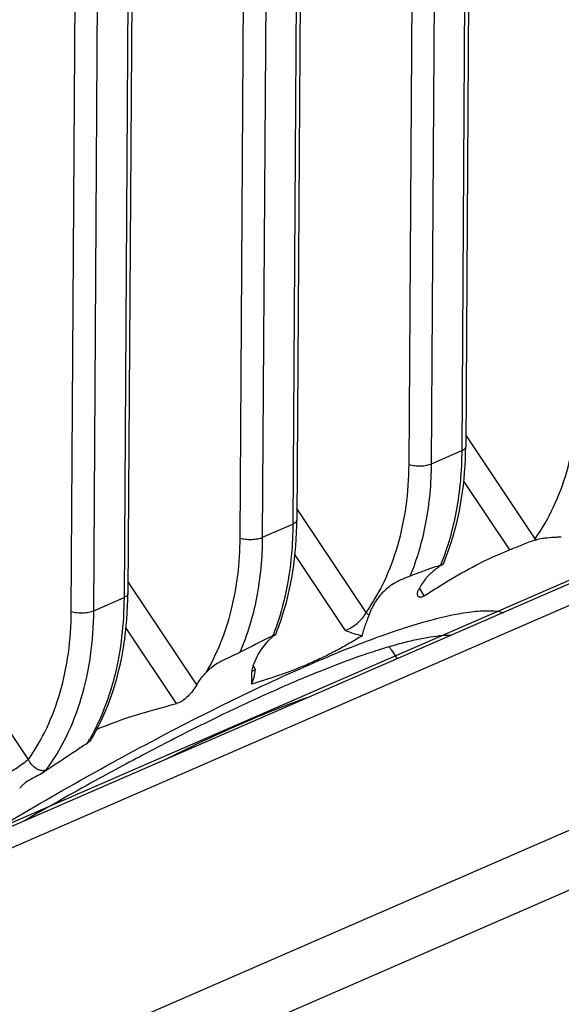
# Model space of a CAD drawing. Header units: millimetres. Extents: x 122 to 339, y 94 to 283.
# Tile 6 of 22: x 201 to 209, y 166 to 181. Entities that reach past the tile are written whole.
import ezdxf

# ---------------------------------------------------------------- set-up
doc = ezdxf.new("R2010")
doc.units = ezdxf.units.MM
doc.header["$LTSCALE"] = 32.67
doc.layers.add('00_COMPONENTS', color=7, linetype='CONTINUOUS')

msp = doc.modelspace()

# ---------------------------------------------------------------- linework, layer by layer
at = {"layer": '00_COMPONENTS'}
for p, q in [((207.851, 220.894), (207.557, 174.331)), ((207.912, 220.955), (207.617, 174.391)), ((206.745, 174.117), (207.039, 220.68)), ((207.091, 174.128), (207.385, 220.691)), ((205.251, 219.762), (204.956, 173.199)), ((205.311, 219.823), (205.016, 173.26)), ((204.144, 172.985), (204.438, 219.549)), ((204.49, 172.996), (204.784, 219.559)), ((202.65, 218.63), (202.355, 172.067)), ((202.71, 218.691), (202.416, 172.128)), ((201.543, 171.854), (201.838, 218.417)), ((201.889, 171.864), (202.183, 218.427)), ((192.804, 165.196), (216.518, 175.516)), ((217.49, 175.548), (193.527, 165.121)), ((208.686, 172.97), (207.618, 174.572)), ((207.091, 174.128), (207.557, 174.331)), ((208.295, 172.801), (207.589, 173.861)), ((206.085, 171.838), (205.018, 173.44)), ((204.49, 172.996), (204.956, 173.199)), ((208.697, 172.953), (208.673, 172.947)), ((208.701, 172.954), (208.697, 172.953)), ((205.767, 171.56), (204.988, 172.73)), ((207.262, 172.579), (207.23, 172.568)), ((207.262, 172.579), (207.262, 172.579)), ((203.474, 170.721), (202.417, 172.308)), ((206.98, 172.095), (206.906, 172.216)), ((201.889, 171.864), (202.355, 172.067)), ((203.162, 170.434), (202.387, 171.598)), ((204.691, 171.5), (204.69, 171.5)), ((206.475, 171.258), (206.56, 171.126)), ((200.883, 169.575), (199.816, 171.176)), ((204.382, 170.958), (204.345, 171.02)), ((197.033, 163.186), (213.939, 170.542)), ((196.799, 162.161), (213.704, 169.518)), ((202.276, 169.446), (202.263, 169.439))]:
    msp.add_line(p, q, dxfattribs=at)
for points in [[(217.347, 175.811), (217.341, 175.81), (217.333, 175.808), (217.324, 175.806), (217.316, 175.803), (217.307, 175.8), (217.298, 175.798), (217.289, 175.794), (217.28, 175.791), (217.27, 175.787), (217.261, 175.783), (193.292, 165.352)], [(207.271, 172.582), (207.278, 172.599), (207.312, 172.683), (207.344, 172.769), (207.375, 172.856), (207.403, 172.945), (207.431, 173.035), (207.456, 173.126), (207.479, 173.218), (207.501, 173.312), (207.521, 173.406), (207.539, 173.502), (207.555, 173.599), (207.569, 173.697), (207.582, 173.796), (207.592, 173.895), (207.601, 173.996), (207.608, 174.098), (207.613, 174.2), (207.616, 174.303), (207.617, 174.391)], [(204.691, 171.5), (204.71, 171.55), (204.743, 171.635), (204.773, 171.723), (204.802, 171.811), (204.829, 171.901), (204.855, 171.993), (204.878, 172.085), (204.9, 172.179), (204.92, 172.274), (204.938, 172.37), (204.954, 172.467), (204.968, 172.565), (204.981, 172.664), (204.991, 172.764), (205, 172.865), (205.007, 172.966), (205.012, 173.068), (205.015, 173.171), (205.016, 173.26)], [(201.844, 169.875), (201.88, 169.935), (201.922, 170.011), (201.963, 170.089), (202.002, 170.169), (202.039, 170.25), (202.075, 170.333), (202.109, 170.418), (202.142, 170.504), (202.172, 170.591), (202.201, 170.68), (202.228, 170.77), (202.254, 170.861), (202.277, 170.954), (202.299, 171.047), (202.319, 171.142), (202.337, 171.238), (202.353, 171.335), (202.367, 171.433), (202.38, 171.532), (202.39, 171.632), (202.399, 171.733), (202.406, 171.834), (202.411, 171.937), (202.414, 172.039), (202.416, 172.128)]]:
    msp.add_lwpolyline(points, dxfattribs=at)
for centre, radius, start, end in [((208.368, 173.121), 0.352, 330.2159, 334.521), ((208.956, 173.211), 0.362, 221.8046, 225.2276), ((212.634, 156.997), 16.483, 109.5364, 110.8665), ((211.797, 159.326), 14.007, 109.0281, 109.4977), ((207.629, 171.9), 0.77, 119.9359, 122.4271), ((214.375, 151.466), 22.251, 115.9292, 117.3728), ((205.09, 170.929), 0.697, 127.6915, 130.3219), ((199.006, 171.503), 3.249, 328.8058, 330.1907), ((198.727, 172.325), 3.793, 308.75, 309.8341)]:
    msp.add_arc(centre, radius, start, end, dxfattribs=at)
for points, knots in [([(208.686, 172.97), (208.793, 173.122), (208.985, 173.456), (209.19, 174.009), (209.316, 174.614), (209.345, 175.034), (209.346, 175.249)], [0, 0, 0, 0, 0.232547, 0.476459, 0.732414, 1, 1, 1, 1]), ([(207.557, 174.331), (207.555, 174.02), (207.503, 173.418), (207.34, 172.836), (207.23, 172.568)], [0, 0, 0, 0, 0.518243, 1, 1, 1, 1]), ([(207.617, 174.391), (207.617, 174.386), (207.613, 174.37), (207.591, 174.348), (207.57, 174.336), (207.557, 174.331)], [0, 0, 0, 0, 0.189956, 0.536865, 1, 1, 1, 1]), ([(206.085, 171.838), (206.192, 171.991), (206.384, 172.324), (206.589, 172.877), (206.715, 173.482), (206.744, 173.903), (206.745, 174.117)], [0, 0, 0, 0, 0.232551, 0.476461, 0.732413, 1, 1, 1, 1]), ([(206.745, 174.117), (206.773, 174.109), (206.832, 174.098), (206.924, 174.094), (207, 174.101), (207.055, 174.114), (207.08, 174.123), (207.091, 174.128)], [0, 0, 0, 0, 0.2456, 0.516102, 0.777993, 0.89568, 1, 1, 1, 1]), ([(206.763, 172.398), (206.872, 172.662), (207.036, 173.233), (207.089, 173.824), (207.091, 174.128)], [0, 0, 0, 0, 0.484331, 1, 1, 1, 1]), ([(205.016, 173.26), (205.016, 173.254), (205.012, 173.238), (204.99, 173.216), (204.969, 173.204), (204.956, 173.199)], [0, 0, 0, 0, 0.189956, 0.536865, 1, 1, 1, 1]), ([(204.956, 173.199), (204.955, 173.045), (204.929, 172.46), (204.804, 171.878), (204.646, 171.477)], [0, 0, 0, 0, 0.263541, 1, 1, 1, 1]), ([(203.618, 170.913), (203.704, 171.059), (203.857, 171.37), (204.02, 171.875), (204.12, 172.419), (204.143, 172.794), (204.144, 172.985)], [0, 0, 0, 0, 0.234428, 0.47917, 0.73451, 1, 1, 1, 1]), ([(204.144, 171.226), (204.26, 171.494), (204.433, 172.079), (204.488, 172.684), (204.49, 172.996)], [0, 0, 0, 0, 0.483863, 1, 1, 1, 1]), ([(204.144, 172.985), (204.172, 172.977), (204.232, 172.966), (204.323, 172.962), (204.399, 172.97), (204.454, 172.982), (204.479, 172.991), (204.49, 172.996)], [0, 0, 0, 0, 0.2456, 0.516102, 0.777993, 0.89568, 1, 1, 1, 1]), ([(208.673, 172.947), (208.642, 172.937), (208.577, 172.916), (208.48, 172.877), (208.385, 172.837), (208.324, 172.812), (208.295, 172.801)], [0, 0, 0, 0, 0.239947, 0.508962, 0.774163, 1, 1, 1, 1]), ([(208.835, 172.981), (208.823, 172.979), (208.777, 172.973), (208.733, 172.963), (208.701, 172.954)], [0, 0, 0, 0, 0.268778, 1, 1, 1, 1]), ([(209.09, 172.999), (209.074, 172.998), (209.037, 172.996), (208.952, 172.992), (208.882, 172.987), (208.835, 172.981)], [0, 0, 0, 0, 0.181212, 0.438634, 1, 1, 1, 1]), ([(206.98, 172.095), (207.084, 172.162), (207.504, 172.429), (207.945, 172.668), (208.295, 172.801)], [0, 0, 0, 0, 0.248229, 1, 1, 1, 1]), ([(207.04, 172.402), (207.054, 172.418), (207.108, 172.472), (207.169, 172.52), (207.216, 172.55)], [0, 0, 0, 0, 0.277065, 1, 1, 1, 1]), ([(207.245, 172.567), (207.248, 172.569), (207.253, 172.572), (207.259, 172.576), (207.263, 172.578), (207.266, 172.579), (207.268, 172.58), (207.27, 172.581), (207.271, 172.582), (207.271, 172.582)], [0, 0, 0, 0, 0.397943, 0.56512, 0.708606, 0.826186, 0.915577, 0.974307, 1, 1, 1, 1]), ([(207.271, 172.582), (207.271, 172.582), (207.27, 172.582), (207.269, 172.582), (207.266, 172.581), (207.264, 172.58), (207.262, 172.579)], [0, 0, 0, 0, 0.045257, 0.218199, 0.532974, 1, 1, 1, 1]), ([(206.763, 172.398), (206.725, 172.384), (206.646, 172.353), (206.534, 172.298), (206.433, 172.233), (206.323, 172.138), (206.234, 172.023), (206.167, 171.898), (206.14, 171.831), (206.129, 171.796)], [0, 0, 0, 0, 0.134724, 0.279395, 0.409491, 0.529669, 0.762101, 0.880383, 1, 1, 1, 1]), ([(207.04, 172.402), (207.027, 172.389), (206.976, 172.33), (206.933, 172.265), (206.904, 172.214)], [0, 0, 0, 0, 0.24394, 1, 1, 1, 1]), ([(206.883, 172.088), (206.879, 172.095), (206.874, 172.112), (206.876, 172.142), (206.886, 172.177), (206.897, 172.201), (206.904, 172.214)], [0, 0, 0, 0, 0.17871, 0.402634, 0.676863, 1, 1, 1, 1]), ([(202.355, 172.067), (202.354, 171.865), (202.331, 171.469), (202.23, 170.896), (202.067, 170.366), (201.913, 170.04), (201.826, 169.888)], [0, 0, 0, 0, 0.267807, 0.524147, 0.768209, 1, 1, 1, 1]), ([(202.416, 172.128), (202.416, 172.122), (202.411, 172.106), (202.39, 172.084), (202.368, 172.073), (202.355, 172.067)], [0, 0, 0, 0, 0.189956, 0.536865, 1, 1, 1, 1]), ([(206.98, 172.095), (206.97, 172.088), (206.955, 172.08), (206.934, 172.073), (206.917, 172.07), (206.901, 172.072), (206.889, 172.08), (206.885, 172.085), (206.883, 172.088)], [0, 0, 0, 0, 0.340268, 0.482317, 0.606481, 0.811648, 0.904892, 1, 1, 1, 1]), ([(200.007, 168.275), (200.472, 168.556), (201.387, 169.093), (202.733, 169.835), (203.814, 170.388), (204.63, 170.777), (205.193, 171.03), (205.72, 171.253), (206.209, 171.442), (206.656, 171.598), (207.058, 171.719), (207.414, 171.805), (207.681, 171.849), (207.869, 171.864), (207.99, 171.866), (208.098, 171.858), (208.166, 171.846), (208.197, 171.839)], [0, 0, 0, 0, 0.18087, 0.352669, 0.511329, 0.584559, 0.653151, 0.716719, 0.774917, 0.827448, 0.874071, 0.914614, 0.949008, 0.963922, 0.977351, 0.989347, 1, 1, 1, 1]), ([(200.883, 169.575), (200.991, 169.727), (201.182, 170.06), (201.388, 170.614), (201.513, 171.218), (201.542, 171.639), (201.543, 171.854)], [0, 0, 0, 0, 0.232547, 0.476459, 0.732413, 1, 1, 1, 1]), ([(201.157, 169.412), (201.276, 169.574), (201.489, 169.93), (201.716, 170.524), (201.856, 171.177), (201.888, 171.632), (201.889, 171.864)], [0, 0, 0, 0, 0.232012, 0.475684, 0.731813, 1, 1, 1, 1]), ([(201.543, 171.854), (201.571, 171.845), (201.631, 171.834), (201.722, 171.83), (201.798, 171.838), (201.853, 171.851), (201.878, 171.859), (201.889, 171.864)], [0, 0, 0, 0, 0.2456, 0.516102, 0.777993, 0.89568, 1, 1, 1, 1]), ([(205.767, 171.56), (205.781, 171.566), (205.81, 171.58), (205.871, 171.614), (205.948, 171.669), (206.028, 171.746), (206.07, 171.807), (206.085, 171.838)], [0, 0, 0, 0, 0.105672, 0.225575, 0.490873, 0.759445, 1, 1, 1, 1]), ([(206.129, 171.796), (206.125, 171.799), (206.11, 171.813), (206.095, 171.827), (206.085, 171.838)], [0, 0, 0, 0, 0.25286, 1, 1, 1, 1]), ([(206.028, 171.48), (206.028, 171.486), (206.03, 171.5), (206.033, 171.52), (206.039, 171.541), (206.047, 171.569), (206.059, 171.603), (206.078, 171.657), (206.103, 171.721), (206.121, 171.772), (206.129, 171.796)], [0, 0, 0, 0, 0.060161, 0.123002, 0.187125, 0.252262, 0.383153, 0.513485, 0.766791, 1, 1, 1, 1]), ([(206.027, 171.48), (205.983, 171.485), (205.894, 171.508), (205.81, 171.542), (205.767, 171.56)], [0, 0, 0, 0, 0.486874, 1, 1, 1, 1]), ([(207.387, 171.486), (207.33, 171.486), (207.207, 171.477), (207.012, 171.449), (206.795, 171.405), (206.555, 171.344), (206.294, 171.267), (205.903, 171.137), (205.368, 170.935), (204.677, 170.642), (203.922, 170.292), (203.113, 169.89), (202.56, 169.599), (202.276, 169.446)], [0, 0, 0, 0, 0.031022, 0.06656, 0.106672, 0.151353, 0.200552, 0.254183, 0.374259, 0.51043, 0.661254, 0.825063, 1, 1, 1, 1]), ([(206.027, 171.48), (205.961, 171.44), (205.829, 171.362), (205.627, 171.25), (205.42, 171.146), (205.208, 171.049), (204.991, 170.96), (204.695, 170.85), (204.469, 170.779), (204.316, 170.735)], [0, 0, 0, 0, 0.122843, 0.246086, 0.369887, 0.494335, 0.619549, 0.745584, 1, 1, 1, 1]), ([(204.345, 171.02), (204.363, 171.066), (204.401, 171.156), (204.473, 171.278), (204.552, 171.379), (204.61, 171.436), (204.639, 171.46)], [0, 0, 0, 0, 0.281602, 0.545196, 0.7901, 1, 1, 1, 1]), ([(204.69, 171.5), (204.689, 171.499), (204.685, 171.497), (204.677, 171.493), (204.663, 171.486), (204.652, 171.48), (204.646, 171.477)], [0, 0, 0, 0, 0.080392, 0.270652, 0.578726, 1, 1, 1, 1]), ([(204.664, 171.481), (204.667, 171.483), (204.672, 171.487), (204.679, 171.492), (204.682, 171.494), (204.686, 171.497), (204.688, 171.498), (204.69, 171.499), (204.69, 171.5), (204.691, 171.5)], [0, 0, 0, 0, 0.397177, 0.565461, 0.710497, 0.829561, 0.919747, 0.977714, 1, 1, 1, 1]), ([(206.433, 171.307), (206.437, 171.304), (206.453, 171.289), (206.467, 171.272), (206.475, 171.258)], [0, 0, 0, 0, 0.254669, 1, 1, 1, 1]), ([(203.887, 171.105), (203.835, 171.079), (203.739, 171.024), (203.654, 170.951), (203.618, 170.913)], [0, 0, 0, 0, 0.525017, 1, 1, 1, 1]), ([(204.144, 171.226), (204.125, 171.215), (204.083, 171.195), (203.996, 171.157), (203.93, 171.127), (203.887, 171.105)], [0, 0, 0, 0, 0.232459, 0.49385, 1, 1, 1, 1]), ([(204.316, 170.735), (204.336, 170.767), (204.363, 170.842), (204.376, 170.918), (204.382, 170.958)], [0, 0, 0, 0, 0.486666, 1, 1, 1, 1]), ([(204.345, 171.02), (204.334, 170.991), (204.322, 170.947), (204.318, 170.888), (204.318, 170.859), (204.319, 170.845)], [0, 0, 0, 0, 0.515286, 0.758833, 1, 1, 1, 1]), ([(204.323, 170.938), (204.332, 170.939), (204.352, 170.945), (204.372, 170.953), (204.382, 170.958)], [0, 0, 0, 0, 0.439911, 1, 1, 1, 1]), ([(203.474, 170.721), (203.484, 170.739), (203.526, 170.807), (203.577, 170.87), (203.618, 170.913)], [0, 0, 0, 0, 0.255367, 1, 1, 1, 1]), ([(204.319, 170.845), (204.32, 170.828), (204.322, 170.791), (204.32, 170.754), (204.316, 170.735)], [0, 0, 0, 0, 0.473289, 1, 1, 1, 1]), ([(203.474, 170.721), (203.457, 170.691), (203.416, 170.63), (203.343, 170.545), (203.259, 170.474), (203.194, 170.442), (203.162, 170.434)], [0, 0, 0, 0, 0.240284, 0.509372, 0.773886, 1, 1, 1, 1]), ([(205.199, 170.534), (205.038, 170.478), (204.699, 170.35), (204.171, 170.13), (203.6, 169.87), (203.207, 169.68), (203.004, 169.579)], [0, 0, 0, 0, 0.214055, 0.45341, 0.716131, 1, 1, 1, 1]), ([(201.936, 170.039), (202.132, 170.123), (202.538, 170.266), (202.953, 170.379), (203.162, 170.434)], [0, 0, 0, 0, 0.496087, 1, 1, 1, 1]), ([(201.844, 169.875), (201.838, 169.865), (201.82, 169.845), (201.798, 169.829), (201.786, 169.82)], [0, 0, 0, 0, 0.44036, 1, 1, 1, 1]), ([(201.786, 169.82), (201.729, 169.783), (201.501, 169.633), (201.273, 169.481), (201.101, 169.367)], [0, 0, 0, 0, 0.245968, 1, 1, 1, 1]), ([(200.883, 169.575), (200.858, 169.553), (200.803, 169.509), (200.714, 169.447), (200.623, 169.39), (200.562, 169.357), (200.534, 169.344)], [0, 0, 0, 0, 0.234209, 0.504927, 0.77308, 1, 1, 1, 1]), ([(201.157, 169.412), (201.146, 169.407), (201.121, 169.401), (201.083, 169.401), (201.043, 169.411), (200.99, 169.437), (200.931, 169.49), (200.897, 169.545), (200.883, 169.575)], [0, 0, 0, 0, 0.103915, 0.212508, 0.328209, 0.451755, 0.718125, 1, 1, 1, 1]), ([(202.263, 169.439), (202.144, 169.375), (201.659, 169.11), (201.178, 168.837), (200.816, 168.627)], [0, 0, 0, 0, 0.243792, 1, 1, 1, 1]), ([(201.101, 169.367), (201.069, 169.347), (201.001, 169.312), (200.902, 169.259), (200.826, 169.209), (200.775, 169.163), (200.756, 169.139), (200.748, 169.126)], [0, 0, 0, 0, 0.264105, 0.528616, 0.781745, 0.897158, 1, 1, 1, 1])]:
    msp.add_open_spline(points, degree=3, knots=knots, dxfattribs=at)

doc.saveas('drawing.dxf')
